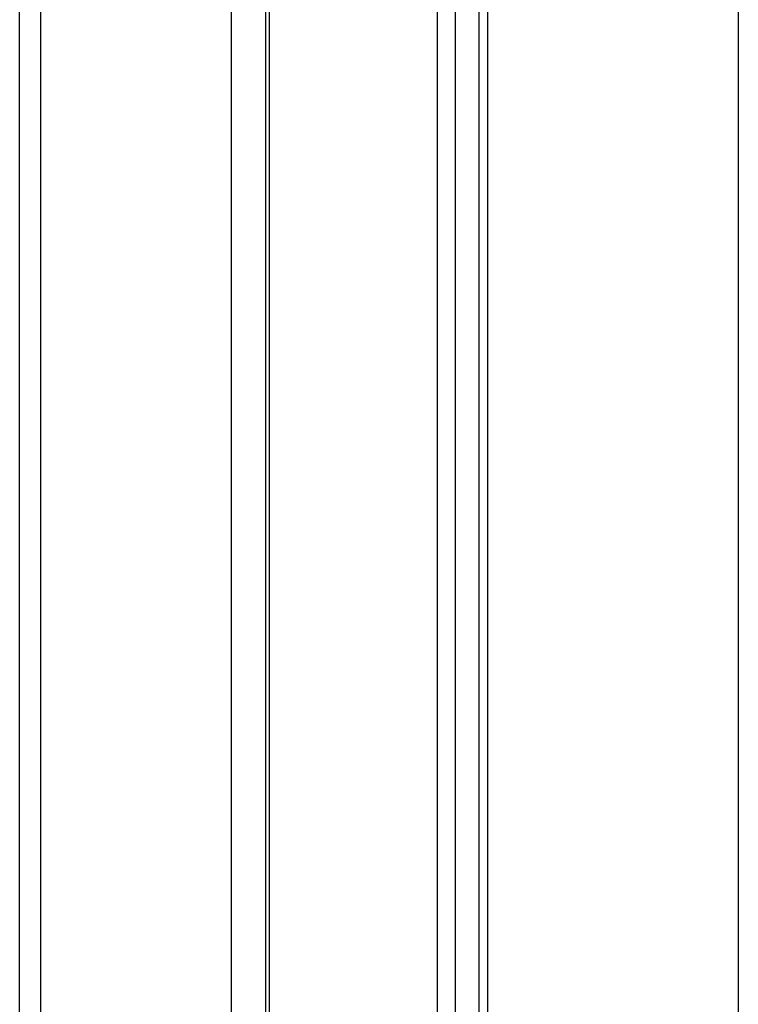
# Model space of a CAD drawing. Header units: millimetres. Extents: x 20 to 22981, y 40 to 19992.
# Tile 120 of 153: x 17539 to 17654, y 5938 to 6096. Entities that reach past the tile are written whole.
import ezdxf

# ---------------------------------------------------------------- set-up
doc = ezdxf.new("R2010")
doc.units = ezdxf.units.MM
doc.header["$LTSCALE"] = 2

msp = doc.modelspace()

# ---------------------------------------------------------------- linework, layer by layer
at = {"color": 8, "linetype": 'Continuous', "lineweight": 25}
for p, q in [((17654.15, 2191.49), (17654.15, 7939.49)), ((17542.65, 6410.02), (17542.65, 5905.15)), ((17573.13, 5908.66), (17573.13, 6410.02)), ((17579.15, 6410.02), (17579.15, 5911.82)), ((17606.09, 5907.27), (17606.09, 6410.02)), ((17608.88, 6410.02), (17608.88, 5904.34)), ((17614.05, 6410.02), (17614.05, 5896.62))]:
    msp.add_line(p, q, dxfattribs=at)
at = {"color": 7, "linetype": 'Continuous', "lineweight": 25}
for p, q in [((17539.3, 5905.35), (17539.3, 6410.02)), ((17578.56, 6410.02), (17578.56, 5911.6)), ((17612.66, 6410.02), (17612.66, 5899.18))]:
    msp.add_line(p, q, dxfattribs=at)

doc.saveas('drawing.dxf')
